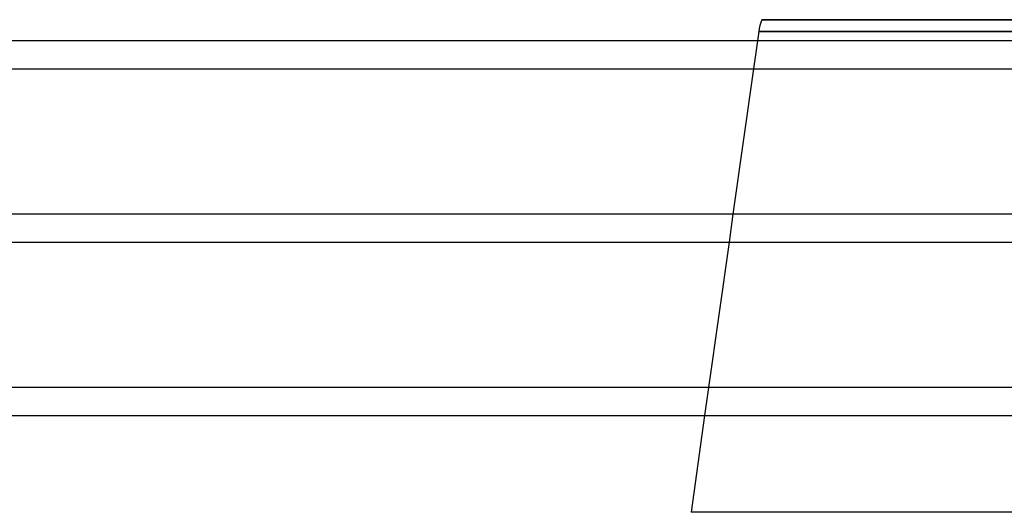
# Model space of a CAD drawing. Header units: millimetres. Extents: x -250 to 250, y -102 to 110.
# Tile 9 of 22: x -109 to -27, y 5 to 46. Entities that reach past the tile are written whole.
import ezdxf

# ---------------------------------------------------------------- set-up
doc = ezdxf.new("R2010")
doc.units = ezdxf.units.MM
doc.layers.add('HIDDEN', color=7, linetype='Continuous')
doc.layers.add('THICK', color=7, linetype='Continuous')

msp = doc.modelspace()

# ---------------------------------------------------------------- linework, layer by layer
at = {"layer": 'HIDDEN'}
for p, q in [((-47.057, 46.117), (0, 46.117)), ((-47.306, 45.143), (0, 45.143)), ((-47.416, 44.36), (-47.742, 42.04)), ((-49.44, 29.96), (-49.766, 27.64)), ((-51.464, 15.56), (-51.79, 13.24))]:
    msp.add_line(p, q, dxfattribs=at)
at = {"layer": 'THICK'}
for p, q in [((-1.16, 46.117), (-47.057, 46.117)), ((-47.306, 45.143), (-47.416, 44.36)), ((-1.16, 45.143), (-47.306, 45.143)), ((-1.16, 44.36), (-159.556, 44.36)), ((-159.556, 42.04), (-1.16, 42.04)), ((-47.742, 42.04), (-49.44, 29.96)), ((-1.16, 29.96), (-159.556, 29.96)), ((-159.556, 27.64), (-1.16, 27.64)), ((-49.766, 27.64), (-51.464, 15.56)), ((-1.16, 15.56), (-159.556, 15.56)), ((-159.556, 13.24), (-1.16, 13.24)), ((-51.79, 13.24), (-52.92, 5.198)), ((-1.16, 5.198), (-52.92, 5.198))]:
    msp.add_line(p, q, dxfattribs=at)
msp.add_arc((-42.8, 44.51), 4.55, 159.31659, 171.99998, dxfattribs=at)

doc.saveas('drawing.dxf')
